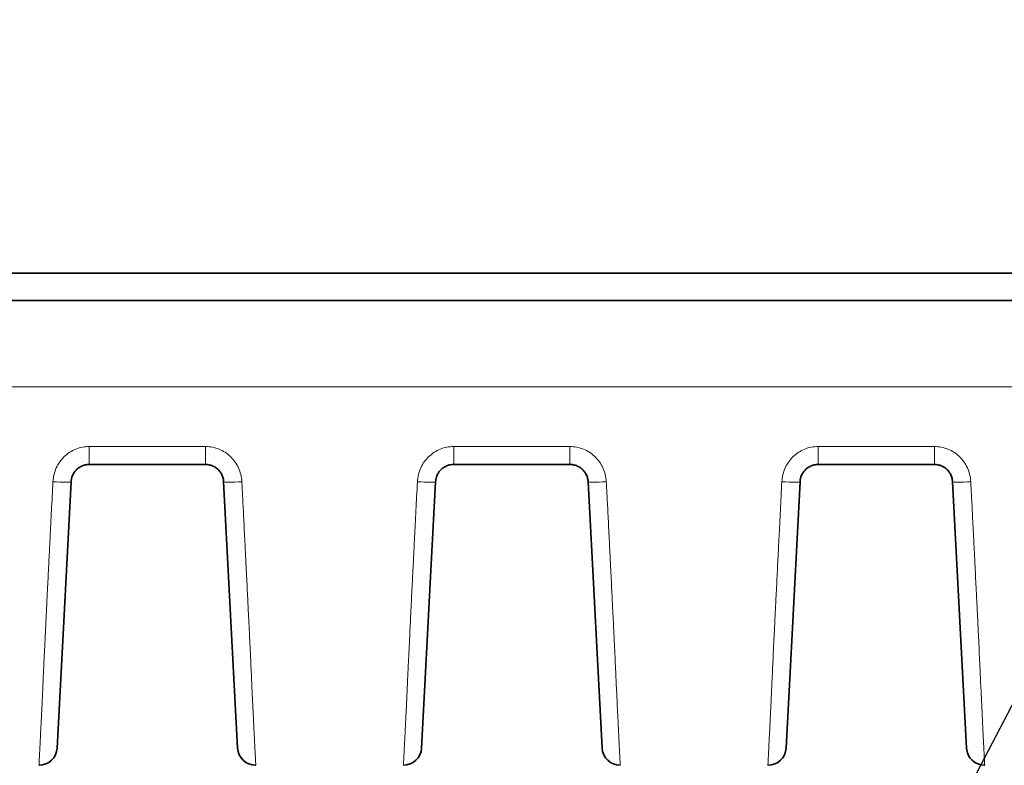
# Model space of a CAD drawing. Header units: millimetres. Extents: x 5 to 415, y 5 to 292.
# Tile 30 of 123: x 118.03 to 128.83, y 216.34 to 224.52. Entities that reach past the tile are written whole.
import ezdxf

# ---------------------------------------------------------------- set-up
doc = ezdxf.new("R2010")
doc.units = ezdxf.units.MM
for name, color, linetype, lineweight in [('Sichtbar (ISO)', 7, 'Continuous', 35), ('Sichtbar schmal (ISO)', 7, 'Continuous', 18), ('Symbol (ISO)', 7, 'Continuous', 25)]:
    doc.layers.add(name, color=color, linetype=linetype, lineweight=lineweight)
doc.styles.add('Notiztext (ISO)', font='isocpeur.ttf')
doc.dimstyles.new('Standard - Methode 1b (ISO)$7', dxfattribs={"dimtxt": 3.5, "dimasz": 2.5, "dimexe": 2, "dimexo": 0, "dimgap": 0.762, "dimtad": 1, "dimtoh": 1, "dimdsep": 46, "dimtxsty": 'Notiztext (ISO)', "dimcen": 0.09, "dimdle": 10, "dimclrd": 256, "dimclre": 256, "dimclrt": 256, "dimazin": 2, "dimtfac": 1, "dimtmove": 0, "dimatfit": 3, "dimfxl": 1, "dimtolj": 1, "dimlwd": -1, "dimlwe": -1, "dimarcsym": 0})

msp = doc.modelspace()

# ---------------------------------------------------------------- linework, layer by layer
at = {"layer": 'Sichtbar (ISO)'}
for p, q in [((108.02985112, 221.73972358), (130.53000064, 221.73972358)), ((162.03015186, 221.43972358), (108.02983681, 221.43972358)), ((120.06726205, 219.63972358), (118.79273922, 219.63972358)), ((124.06726205, 219.63972358), (122.79273922, 219.63972358)), ((128.06726205, 219.63972358), (126.79273922, 219.63972358)), ((118.43993363, 216.52925639), (118.59301332, 219.45019078)), ((120.26698796, 219.45019077), (120.42006765, 216.52925639)), ((122.43993363, 216.52925639), (122.59301332, 219.45019078)), ((124.26698796, 219.45019077), (124.42006765, 216.52925639)), ((126.43993363, 216.52925639), (126.59301332, 219.45019078)), ((128.26698796, 219.45019077), (128.42006765, 216.52925639))]:
    msp.add_line(p, q, dxfattribs=at)
for centre, start, end in [((118.24020773, 216.53972358), 270, 356.999999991), ((120.61979355, 216.53972358), 183.000000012, 270), ((122.24020773, 216.53972358), 270, 356.999999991), ((124.61979355, 216.53972358), 183.000000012, 270), ((126.24020773, 216.53972358), 270, 356.999999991), ((128.61979355, 216.53972358), 183.000000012, 270)]:
    msp.add_arc(centre, 0.2, start, end, dxfattribs=at)
for points, knots in [([(118.59301332, 219.45019078), (118.5934541, 219.4585993), (118.59537114, 219.47512669), (118.60119277, 219.49890677), (118.60956715, 219.52114589), (118.62025572, 219.5418425), (118.63318123, 219.56104745), (118.64820622, 219.57860286), (118.66510823, 219.59427748), (118.683677, 219.60789558), (118.7036924, 219.6192996), (118.7249207, 219.62834582), (118.7470507, 219.63488974), (118.76976138, 219.63884287), (118.78508609, 219.63972351), (118.79273922, 219.63972358)], [0, 0, 0, 0, 0.0838013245, 0.1650438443, 0.2427208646, 0.3191274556, 0.3954427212, 0.4713977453, 0.5471066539, 0.6226076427, 0.6980833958, 0.7736686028, 0.8493777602, 0.9247262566, 1, 1, 1, 1]), ([(120.06726205, 219.63972358), (120.07553335, 219.63972348), (120.09185302, 219.6387097), (120.11553113, 219.6342923), (120.13796013, 219.62728835), (120.15911429, 219.61788349), (120.17898859, 219.6061401), (120.19736229, 219.59220503), (120.21400539, 219.57626405), (120.22872654, 219.55849571), (120.24133212, 219.53911188), (120.25164814, 219.51834501), (120.25951288, 219.49646905), (120.26483034, 219.47365002), (120.26657485, 219.45807179), (120.26698796, 219.45019077)], [0, 0, 0, 0, 0.0813521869, 0.1603753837, 0.2364454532, 0.3121318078, 0.3879044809, 0.4635051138, 0.539174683, 0.6150496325, 0.6911999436, 0.7676237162, 0.8444425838, 0.9214545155, 1, 1, 1, 1]), ([(122.59301332, 219.45019078), (122.5934541, 219.4585993), (122.59537114, 219.47512669), (122.60119277, 219.49890677), (122.60956715, 219.52114589), (122.62025572, 219.5418425), (122.63318123, 219.56104745), (122.64820622, 219.57860286), (122.66510823, 219.59427748), (122.683677, 219.60789558), (122.7036924, 219.6192996), (122.7249207, 219.62834582), (122.7470507, 219.63488974), (122.76976138, 219.63884287), (122.78508609, 219.63972351), (122.79273922, 219.63972358)], [0, 0, 0, 0, 0.0838013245, 0.1650438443, 0.2427208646, 0.3191274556, 0.3954427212, 0.4713977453, 0.5471066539, 0.6226076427, 0.6980833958, 0.7736686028, 0.8493777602, 0.9247262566, 1, 1, 1, 1]), ([(124.06726205, 219.63972358), (124.07553335, 219.63972348), (124.09185302, 219.6387097), (124.11553113, 219.6342923), (124.13796013, 219.62728835), (124.15911429, 219.61788349), (124.17898859, 219.6061401), (124.19736229, 219.59220503), (124.21400539, 219.57626405), (124.22872654, 219.55849571), (124.24133212, 219.53911188), (124.25164814, 219.51834501), (124.25951289, 219.49646905), (124.26483034, 219.47365002), (124.26657486, 219.45807179), (124.26698796, 219.45019077)], [0, 0, 0, 0, 0.0813521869, 0.1603753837, 0.2364454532, 0.3121318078, 0.3879044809, 0.4635051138, 0.539174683, 0.6150496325, 0.6911999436, 0.7676237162, 0.8444425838, 0.9214545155, 1, 1, 1, 1]), ([(126.59301332, 219.45019078), (126.5934541, 219.4585993), (126.59537114, 219.47512669), (126.60119277, 219.49890677), (126.60956715, 219.52114589), (126.62025572, 219.5418425), (126.63318123, 219.56104745), (126.64820622, 219.57860286), (126.66510823, 219.59427748), (126.683677, 219.60789558), (126.7036924, 219.6192996), (126.7249207, 219.62834582), (126.7470507, 219.63488974), (126.76976138, 219.63884287), (126.78508609, 219.63972351), (126.79273922, 219.63972358)], [0, 0, 0, 0, 0.0838013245, 0.1650438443, 0.2427208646, 0.3191274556, 0.3954427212, 0.4713977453, 0.5471066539, 0.6226076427, 0.6980833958, 0.7736686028, 0.8493777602, 0.9247262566, 1, 1, 1, 1]), ([(128.06726205, 219.63972358), (128.07553335, 219.63972348), (128.09185302, 219.6387097), (128.11553113, 219.6342923), (128.13796013, 219.62728835), (128.15911429, 219.61788349), (128.17898859, 219.6061401), (128.19736229, 219.59220503), (128.21400539, 219.57626405), (128.22872654, 219.55849571), (128.24133212, 219.53911188), (128.25164814, 219.51834501), (128.25951289, 219.49646906), (128.26483034, 219.47365001), (128.26657486, 219.45807182), (128.26698796, 219.45019077)], [0, 0, 0, 0, 0.0813521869, 0.1603753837, 0.2364454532, 0.3121318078, 0.3879044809, 0.4635051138, 0.539174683, 0.6150496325, 0.6911999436, 0.7676237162, 0.8444425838, 0.9214545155, 1, 1, 1, 1])]:
    msp.add_open_spline(points, degree=3, knots=knots, dxfattribs=at)
for points in [[(118.24020773, 216.33972358), (118.24020777, 216.33972358), (118.24020781, 216.33972359), (118.24020785, 216.33972361)], [(120.61979355, 216.33972358), (120.61979351, 216.33972358), (120.61979347, 216.33972359), (120.61979342, 216.33972361)], [(122.24020773, 216.33972358), (122.24020777, 216.33972358), (122.24020781, 216.33972359), (122.24020785, 216.33972361)], [(124.61979355, 216.33972358), (124.61979351, 216.33972358), (124.61979347, 216.33972359), (124.61979342, 216.33972361)], [(126.24020773, 216.33972358), (126.24020777, 216.33972358), (126.24020781, 216.33972359), (126.24020785, 216.33972361)], [(128.61979355, 216.33972358), (128.61979351, 216.33972358), (128.61979347, 216.33972359), (128.61979342, 216.33972361)]]:
    msp.add_open_spline(points, degree=3, dxfattribs=at)
at = {"layer": 'Sichtbar schmal (ISO)'}
for p, q in [((162.03015506, 220.49264872), (108.02982149, 220.49267547)), ((118.79273922, 219.63972358), (118.79273922, 219.83682298)), ((120.06726205, 219.83682274), (118.79273922, 219.83682274)), ((120.06726205, 219.83682298), (120.06726205, 219.63972358)), ((122.79273922, 219.63972358), (122.79273922, 219.83682298)), ((124.06726205, 219.83682274), (122.79273922, 219.83682274)), ((124.06726205, 219.83682298), (124.06726205, 219.63972358)), ((126.79273922, 219.63972358), (126.79273922, 219.83682298)), ((128.06726205, 219.83682274), (126.79273922, 219.83682274)), ((128.06726205, 219.83682298), (128.06726205, 219.63972358))]:
    msp.add_line(p, q, dxfattribs=at)
for centre, major_axis, ratio, start_param, end_param in [((118.39328741, 219.46065797), (0.19972591, -0.01046719), 0.0518398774, 4.7151057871, 6.2831852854), ((120.46671387, 219.46065797), (-0.19972591, -0.01046719), 0.0518398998, 0.0000001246, 1.56807952), ((122.39328741, 219.46065797), (0.19972591, -0.01046719), 0.0518398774, 4.7151057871, 6.2831852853), ((124.46671387, 219.46065797), (-0.19972591, -0.01046719), 0.0518398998, 0.0000001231, 1.56807952), ((126.39328741, 219.46065797), (0.19972591, -0.01046719), 0.0518398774, 4.715105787, 6.2831852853), ((128.46671387, 219.46065797), (-0.19972591, -0.01046719), 0.0518398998, 0.0000001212, 1.56807952)]:
    msp.add_ellipse(centre, major_axis=major_axis, ratio=ratio, start_param=start_param, end_param=end_param, dxfattribs=at)
for points in [[(118.79273922, 219.83682274), (118.74002148, 219.83621616), (118.64255072, 219.81752806), (118.51090593, 219.7322219), (118.42182115, 219.60647908), (118.39734326, 219.50554043), (118.39328741, 219.4502758)], [(122.79273922, 219.83682274), (122.74002148, 219.83621616), (122.64255072, 219.81752806), (122.51090593, 219.7322219), (122.42182115, 219.60647908), (122.39734326, 219.50554043), (122.39328741, 219.4502758)], [(126.79273922, 219.83682274), (126.74002148, 219.83621616), (126.64255072, 219.81752806), (126.51090593, 219.7322219), (126.42182115, 219.60647908), (126.39734326, 219.50554043), (126.39328741, 219.4502758)]]:
    msp.add_open_spline(points, degree=3, dxfattribs=at)
for points, knots in [([(120.46671387, 219.4502758), (120.46277498, 219.50539149), (120.45071539, 219.55571347), (120.42948922, 219.60211366), (120.40826305, 219.64851386), (120.37787029, 219.69099301), (120.34144863, 219.72604396), (120.30502697, 219.76109492), (120.2625764, 219.7887174), (120.21660047, 219.80737201), (120.17062454, 219.82602662), (120.12112323, 219.83571332), (120.06726205, 219.83682226)], [0, 0, 0, 0, 0.25, 0.25, 0.25, 0.5, 0.5, 0.5, 0.75, 0.75, 0.75, 1, 1, 1, 1]), ([(124.46671387, 219.4502758), (124.46277498, 219.50539149), (124.45071539, 219.55571347), (124.42948922, 219.60211366), (124.40826305, 219.64851386), (124.37787029, 219.69099301), (124.34144863, 219.72604396), (124.30502697, 219.76109492), (124.2625764, 219.7887174), (124.21660047, 219.80737201), (124.17062454, 219.82602662), (124.12112323, 219.83571332), (124.06726205, 219.83682226)], [0, 0, 0, 0, 0.25, 0.25, 0.25, 0.5, 0.5, 0.5, 0.75, 0.75, 0.75, 1, 1, 1, 1]), ([(128.46671387, 219.4502758), (128.46277498, 219.50539149), (128.45071539, 219.55571347), (128.42948922, 219.60211366), (128.40826305, 219.64851386), (128.37787029, 219.69099301), (128.34144863, 219.72604396), (128.30502697, 219.76109492), (128.2625764, 219.7887174), (128.21660047, 219.80737201), (128.17062454, 219.82602662), (128.12112323, 219.83571332), (128.06726205, 219.83682226)], [0, 0, 0, 0, 0.25, 0.25, 0.25, 0.5, 0.5, 0.5, 0.75, 0.75, 0.75, 1, 1, 1, 1]), ([(118.24020785, 216.33972361), (118.24022826, 216.33973314), (118.24037137, 216.3420342), (118.24059777, 216.3461623), (118.24083584, 216.35050305), (118.24116666, 216.35687616), (118.24151573, 216.36419425), (118.24153396, 216.3645764), (118.24155228, 216.36496095), (118.2415707, 216.36534776), (118.24202529, 216.37489624), (118.24253026, 216.38572006), (118.24307849, 216.396808), (118.24333866, 216.40206994), (118.24360971, 216.40741322), (118.2438987, 216.41287871), (118.244365, 216.42169748), (118.24486967, 216.4308469), (118.24538089, 216.44009319), (118.24588117, 216.44914169), (118.24638775, 216.45828383), (118.24687595, 216.46739884), (118.24736117, 216.47645825), (118.24783587, 216.4854533), (118.24833004, 216.49521164), (118.24884114, 216.50530435), (118.24937184, 216.51619032), (118.24999403, 216.52952384), (118.2504279, 216.53882185), (118.25090873, 216.54933397), (118.25147665, 216.56150028), (118.25240816, 216.58145557), (118.25356773, 216.60574202), (118.25520445, 216.63767692), (118.25538438, 216.64118773), (118.25557019, 216.644793), (118.25576231, 216.64849922), (118.25685477, 216.66957413), (118.25813823, 216.69382445), (118.25961953, 216.72200869), (118.26101191, 216.74850112), (118.26257947, 216.77847663), (118.26432987, 216.81260283), (118.26583972, 216.84203935), (118.26748585, 216.87456864), (118.26926736, 216.91050758), (118.27075025, 216.9404225), (118.27229643, 216.97285012), (118.27390795, 217.00742429), (118.27546008, 217.0407243), (118.27707278, 217.0760148), (118.27872689, 217.11256822), (118.28036935, 217.14886415), (118.28205233, 217.18639939), (118.28373723, 217.2240846), (118.2855222, 217.26400811), (118.28730878, 217.30408958), (118.28903579, 217.34274485), (118.28927985, 217.34820756), (118.28952272, 217.35364167), (118.2897642, 217.35904247), (118.29148556, 217.39754099), (118.29317591, 217.4344064), (118.29483389, 217.46992256), (118.29706762, 217.51777207), (118.2992421, 217.56316303), (118.30139803, 217.60762374), (118.30384351, 217.65805588), (118.30626628, 217.70731294), (118.30877021, 217.75846824), (118.30896358, 217.7624188), (118.30915745, 217.76638095), (118.30935187, 217.77035624), (118.31181383, 217.8206954), (118.31433728, 217.87289795), (118.31689975, 217.92602141), (118.31989383, 217.98809288), (118.32294099, 218.05141734), (118.32600398, 218.1144689), (118.32732451, 218.1416518), (118.32864792, 218.16878287), (118.32997148, 218.19574493), (118.33213078, 218.23973157), (118.33429143, 218.28323408), (118.3365439, 218.32822186), (118.3402481, 218.40220459), (118.34420085, 218.48020831), (118.34881848, 218.571254), (118.35052303, 218.60486252), (118.35231817, 218.64024798), (118.35422506, 218.67786818), (118.3568413, 218.72948295), (118.35966649, 218.78531639), (118.36268169, 218.84495035), (118.36721475, 218.93460426), (118.37217735, 219.03284949), (118.37750428, 219.13824882), (118.38246705, 219.23644268), (118.38774584, 219.3408423), (118.39328741, 219.4502758)], [0.00009412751, 0.00009412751, 0.00009412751, 0.00009412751, 0.04436149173, 0.04436149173, 0.04436149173, 0.09090909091, 0.09090909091, 0.09090909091, 0.09333982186, 0.09333982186, 0.09333982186, 0.15334286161, 0.15334286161, 0.15334286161, 0.18181818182, 0.18181818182, 0.18181818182, 0.22776415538, 0.22776415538, 0.22776415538, 0.27272727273, 0.27272727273, 0.27272727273, 0.31741615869, 0.31741615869, 0.31741615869, 0.36363636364, 0.36363636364, 0.36363636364, 0.39586760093, 0.39586760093, 0.39586760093, 0.44873355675, 0.44873355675, 0.44873355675, 0.45454545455, 0.45454545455, 0.45454545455, 0.48759401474, 0.48759401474, 0.48759401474, 0.51865876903, 0.51865876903, 0.51865876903, 0.54545454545, 0.54545454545, 0.54545454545, 0.56775885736, 0.56775885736, 0.56775885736, 0.58924118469, 0.58924118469, 0.58924118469, 0.61057218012, 0.61057218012, 0.61057218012, 0.63317012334, 0.63317012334, 0.63317012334, 0.63636363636, 0.63636363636, 0.63636363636, 0.65912797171, 0.65912797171, 0.65912797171, 0.68979745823, 0.68979745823, 0.68979745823, 0.72458610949, 0.72458610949, 0.72458610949, 0.72727272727, 0.72727272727, 0.72727272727, 0.76129333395, 0.76129333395, 0.76129333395, 0.80104430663, 0.80104430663, 0.80104430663, 0.81818181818, 0.81818181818, 0.81818181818, 0.84614043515, 0.84614043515, 0.84614043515, 0.89211858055, 0.89211858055, 0.89211858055, 0.90909090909, 0.90909090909, 0.90909090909, 0.93237687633, 0.93237687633, 0.93237687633, 0.9673850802, 0.9673850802, 0.9673850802, 1, 1, 1, 1]), ([(120.61979287, 216.33972361), (120.619699, 216.33973199), (120.61958243, 216.3414836), (120.61942544, 216.34464844), (120.61925569, 216.34807062), (120.61903827, 216.35315284), (120.61876538, 216.3591987), (120.61866257, 216.36147645), (120.61855213, 216.3638865), (120.61843402, 216.36638406), (120.61818229, 216.37170747), (120.61788624, 216.37741511), (120.61757356, 216.38325959), (120.61698918, 216.39418263), (120.61635253, 216.40547252), (120.61575678, 216.41718407), (120.61512603, 216.4295837), (120.61452883, 216.44231389), (120.61368276, 216.45925757), (120.61330214, 216.46688013), (120.61286866, 216.47540279), (120.61233566, 216.48557926), (120.61194736, 216.49299308), (120.6115122, 216.50129538), (120.61102685, 216.51059324), (120.61016553, 216.5270934), (120.60914531, 216.54674463), (120.60794548, 216.57018343), (120.60694099, 216.58980623), (120.60581009, 216.6120938), (120.60454764, 216.63728585), (120.60440875, 216.6400574), (120.60426828, 216.6428637), (120.60412625, 216.64570495), (120.60312733, 216.66568744), (120.60205678, 216.68739554), (120.60090423, 216.71096365), (120.59970953, 216.73539347), (120.59842647, 216.76182639), (120.59704938, 216.79029947), (120.59577141, 216.8167233), (120.59441244, 216.84490424), (120.59297652, 216.87470843), (120.59170813, 216.90103529), (120.59037984, 216.9286261), (120.58900217, 216.95724071), (120.58888996, 216.95957153), (120.58877738, 216.96190979), (120.58866445, 216.96425544), (120.58719166, 216.99484733), (120.58565882, 217.02669814), (120.58408005, 217.05960194), (120.58249111, 217.09271764), (120.58085578, 217.12689733), (120.57919359, 217.1618327), (120.57747046, 217.19804897), (120.57571861, 217.23507438), (120.5739635, 217.27249453), (120.57205148, 217.31326011), (120.57013578, 217.35449054), (120.56824992, 217.3956376), (120.56624657, 217.43934808), (120.56425702, 217.4827423), (120.56221026, 217.52707174), (120.56000484, 217.57483766), (120.5577323, 217.62370267), (120.55527895, 217.67570753), (120.55283049, 217.72760878), (120.55020113, 217.78265308), (120.54726327, 217.84314792), (120.54623111, 217.86440149), (120.54516084, 217.88632858), (120.5440466, 217.90903526), (120.54209111, 217.94888555), (120.54000642, 217.99119617), (120.53782003, 218.03544469), (120.53436042, 218.10546084), (120.53064566, 218.18033865), (120.52679236, 218.25786137), (120.52258433, 218.34252077), (120.51821182, 218.43032022), (120.51382924, 218.51832447), (120.51125616, 218.56999302), (120.50867979, 218.62172865), (120.50613038, 218.67295608), (120.50418178, 218.71211117), (120.50224823, 218.75097762), (120.50032569, 218.78958539), (120.49601814, 218.87608821), (120.49176589, 218.96129181), (120.4875187, 219.04562546), (120.48370749, 219.12130209), (120.47990033, 219.19627891), (120.47605936, 219.27089663), (120.47297269, 219.33086072), (120.46986418, 219.39059299), (120.46671387, 219.4502758)], [0.00010841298, 0.00010841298, 0.00010841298, 0.00010841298, 0.04471120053, 0.04471120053, 0.04471120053, 0.09294077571, 0.09294077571, 0.09294077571, 0.11111111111, 0.11111111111, 0.11111111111, 0.14983997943, 0.14983997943, 0.14983997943, 0.22222222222, 0.22222222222, 0.22222222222, 0.29885709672, 0.29885709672, 0.29885709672, 0.33333333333, 0.33333333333, 0.33333333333, 0.35845016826, 0.35845016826, 0.35845016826, 0.40302300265, 0.40302300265, 0.40302300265, 0.44033905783, 0.44033905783, 0.44033905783, 0.44444444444, 0.44444444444, 0.44444444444, 0.47331761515, 0.47331761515, 0.47331761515, 0.50324646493, 0.50324646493, 0.50324646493, 0.53102128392, 0.53102128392, 0.53102128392, 0.55555555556, 0.55555555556, 0.55555555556, 0.5575540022, 0.5575540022, 0.5575540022, 0.58361760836, 0.58361760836, 0.58361760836, 0.60984906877, 0.60984906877, 0.60984906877, 0.63704230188, 0.63704230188, 0.63704230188, 0.66666666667, 0.66666666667, 0.66666666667, 0.69813660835, 0.69813660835, 0.69813660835, 0.73204614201, 0.73204614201, 0.73204614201, 0.76588812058, 0.76588812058, 0.76588812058, 0.77777777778, 0.77777777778, 0.77777777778, 0.79864416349, 0.79864416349, 0.79864416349, 0.8316618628, 0.8316618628, 0.8316618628, 0.86771914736, 0.86771914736, 0.86771914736, 0.88888888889, 0.88888888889, 0.88888888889, 0.90506973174, 0.90506973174, 0.90506973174, 0.9413237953, 0.9413237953, 0.9413237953, 0.97385631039, 0.97385631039, 0.97385631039, 1, 1, 1, 1]), ([(122.24020785, 216.33972361), (122.24022826, 216.33973314), (122.24037137, 216.3420342), (122.24059777, 216.3461623), (122.24083584, 216.35050305), (122.24116666, 216.35687616), (122.24151573, 216.36419425), (122.24153396, 216.3645764), (122.24155228, 216.36496095), (122.2415707, 216.36534776), (122.24202529, 216.37489624), (122.24253026, 216.38572006), (122.24307849, 216.396808), (122.24333866, 216.40206994), (122.24360971, 216.40741322), (122.2438987, 216.41287871), (122.244365, 216.42169748), (122.24486967, 216.4308469), (122.24538089, 216.44009319), (122.24588117, 216.44914169), (122.24638775, 216.45828383), (122.24687595, 216.46739884), (122.24736117, 216.47645825), (122.24783587, 216.4854533), (122.24833004, 216.49521164), (122.24884114, 216.50530435), (122.24937184, 216.51619032), (122.24999403, 216.52952384), (122.2504279, 216.53882185), (122.25090873, 216.54933397), (122.25147665, 216.56150028), (122.25240816, 216.58145557), (122.25356773, 216.60574202), (122.25520445, 216.63767692), (122.25538438, 216.64118773), (122.25557019, 216.644793), (122.25576231, 216.64849922), (122.25685477, 216.66957413), (122.25813823, 216.69382445), (122.25961953, 216.72200869), (122.26101191, 216.74850112), (122.26257947, 216.77847663), (122.26432987, 216.81260283), (122.26583972, 216.84203935), (122.26748585, 216.87456864), (122.26926736, 216.91050758), (122.27075025, 216.9404225), (122.27229643, 216.97285012), (122.27390795, 217.00742429), (122.27546008, 217.0407243), (122.27707278, 217.0760148), (122.27872689, 217.11256822), (122.28036935, 217.14886415), (122.28205233, 217.18639939), (122.28373723, 217.2240846), (122.2855222, 217.26400811), (122.28730878, 217.30408958), (122.28903579, 217.34274485), (122.28927985, 217.34820756), (122.28952272, 217.35364167), (122.2897642, 217.35904247), (122.29148556, 217.39754099), (122.29317591, 217.4344064), (122.29483389, 217.46992256), (122.29706762, 217.51777207), (122.2992421, 217.56316303), (122.30139803, 217.60762374), (122.30384351, 217.65805588), (122.30626628, 217.70731294), (122.30877021, 217.75846824), (122.30896358, 217.7624188), (122.30915745, 217.76638095), (122.30935187, 217.77035624), (122.31181383, 217.8206954), (122.31433728, 217.87289795), (122.31689975, 217.92602141), (122.31989383, 217.98809288), (122.32294099, 218.05141734), (122.32600398, 218.1144689), (122.32732451, 218.1416518), (122.32864792, 218.16878287), (122.32997148, 218.19574493), (122.33213078, 218.23973157), (122.33429143, 218.28323408), (122.3365439, 218.32822186), (122.3402481, 218.40220459), (122.34420085, 218.48020831), (122.34881848, 218.571254), (122.35052303, 218.60486252), (122.35231817, 218.64024798), (122.35422506, 218.67786818), (122.3568413, 218.72948295), (122.35966649, 218.78531639), (122.36268169, 218.84495035), (122.36721475, 218.93460426), (122.37217735, 219.03284949), (122.37750428, 219.13824882), (122.38246705, 219.23644268), (122.38774584, 219.3408423), (122.39328741, 219.4502758)], [0.00009412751, 0.00009412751, 0.00009412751, 0.00009412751, 0.04436149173, 0.04436149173, 0.04436149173, 0.09090909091, 0.09090909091, 0.09090909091, 0.09333982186, 0.09333982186, 0.09333982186, 0.1533428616, 0.1533428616, 0.1533428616, 0.18181818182, 0.18181818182, 0.18181818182, 0.22776415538, 0.22776415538, 0.22776415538, 0.27272727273, 0.27272727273, 0.27272727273, 0.31741615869, 0.31741615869, 0.31741615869, 0.36363636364, 0.36363636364, 0.36363636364, 0.39586760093, 0.39586760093, 0.39586760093, 0.44873355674, 0.44873355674, 0.44873355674, 0.45454545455, 0.45454545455, 0.45454545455, 0.48759401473, 0.48759401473, 0.48759401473, 0.51865876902, 0.51865876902, 0.51865876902, 0.54545454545, 0.54545454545, 0.54545454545, 0.56775885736, 0.56775885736, 0.56775885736, 0.58924118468, 0.58924118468, 0.58924118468, 0.61057218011, 0.61057218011, 0.61057218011, 0.63317012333, 0.63317012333, 0.63317012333, 0.63636363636, 0.63636363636, 0.63636363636, 0.6591279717, 0.6591279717, 0.6591279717, 0.68979745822, 0.68979745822, 0.68979745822, 0.72458610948, 0.72458610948, 0.72458610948, 0.72727272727, 0.72727272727, 0.72727272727, 0.76129333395, 0.76129333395, 0.76129333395, 0.80104430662, 0.80104430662, 0.80104430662, 0.81818181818, 0.81818181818, 0.81818181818, 0.84614043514, 0.84614043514, 0.84614043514, 0.89211858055, 0.89211858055, 0.89211858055, 0.90909090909, 0.90909090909, 0.90909090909, 0.93237687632, 0.93237687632, 0.93237687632, 0.9673850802, 0.9673850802, 0.9673850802, 1, 1, 1, 1]), ([(124.61979287, 216.33972361), (124.619699, 216.33973199), (124.61958243, 216.3414836), (124.61942544, 216.34464844), (124.61925569, 216.34807062), (124.61903827, 216.35315284), (124.61876538, 216.3591987), (124.61866257, 216.36147645), (124.61855213, 216.3638865), (124.61843402, 216.36638406), (124.61818229, 216.37170747), (124.61788624, 216.37741511), (124.61757356, 216.38325959), (124.61698918, 216.39418263), (124.61635253, 216.40547252), (124.61575678, 216.41718407), (124.61512603, 216.4295837), (124.61452883, 216.44231389), (124.61368276, 216.45925757), (124.61330214, 216.46688013), (124.61286866, 216.47540279), (124.61233566, 216.48557926), (124.61194736, 216.49299308), (124.6115122, 216.50129538), (124.61102685, 216.51059324), (124.61016553, 216.5270934), (124.60914531, 216.54674463), (124.60794548, 216.57018343), (124.60694099, 216.58980623), (124.60581009, 216.6120938), (124.60454764, 216.63728585), (124.60440875, 216.6400574), (124.60426828, 216.6428637), (124.60412625, 216.64570495), (124.60312733, 216.66568744), (124.60205678, 216.68739554), (124.60090423, 216.71096365), (124.59970953, 216.73539347), (124.59842647, 216.76182639), (124.59704938, 216.79029947), (124.59577141, 216.8167233), (124.59441244, 216.84490424), (124.59297652, 216.87470843), (124.59170813, 216.90103529), (124.59037984, 216.9286261), (124.58900217, 216.95724071), (124.58888996, 216.95957153), (124.58877738, 216.96190979), (124.58866445, 216.96425544), (124.58719166, 216.99484733), (124.58565882, 217.02669814), (124.58408005, 217.05960194), (124.58249111, 217.09271764), (124.58085578, 217.12689733), (124.57919359, 217.1618327), (124.57747046, 217.19804897), (124.57571861, 217.23507438), (124.5739635, 217.27249453), (124.57205148, 217.31326011), (124.57013578, 217.35449054), (124.56824992, 217.3956376), (124.56624657, 217.43934808), (124.56425702, 217.4827423), (124.56221026, 217.52707174), (124.56000484, 217.57483766), (124.5577323, 217.62370267), (124.55527895, 217.67570753), (124.55283049, 217.72760878), (124.55020113, 217.78265308), (124.54726327, 217.84314792), (124.54623111, 217.86440149), (124.54516084, 217.88632858), (124.5440466, 217.90903526), (124.54209111, 217.94888555), (124.54000642, 217.99119617), (124.53782003, 218.03544469), (124.53436042, 218.10546084), (124.53064566, 218.18033865), (124.52679236, 218.25786137), (124.52258433, 218.34252077), (124.51821182, 218.43032022), (124.51382924, 218.51832447), (124.51125616, 218.56999302), (124.50867979, 218.62172865), (124.50613038, 218.67295608), (124.50418178, 218.71211117), (124.50224823, 218.75097762), (124.50032569, 218.78958539), (124.49601814, 218.87608821), (124.49176589, 218.96129181), (124.4875187, 219.04562546), (124.48370749, 219.12130209), (124.47990033, 219.19627891), (124.47605936, 219.27089663), (124.47297269, 219.33086072), (124.46986418, 219.39059299), (124.46671387, 219.4502758)], [0.00010841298, 0.00010841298, 0.00010841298, 0.00010841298, 0.04471120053, 0.04471120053, 0.04471120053, 0.09294077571, 0.09294077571, 0.09294077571, 0.11111111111, 0.11111111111, 0.11111111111, 0.14983997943, 0.14983997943, 0.14983997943, 0.22222222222, 0.22222222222, 0.22222222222, 0.2988570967, 0.2988570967, 0.2988570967, 0.33333333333, 0.33333333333, 0.33333333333, 0.35845016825, 0.35845016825, 0.35845016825, 0.40302300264, 0.40302300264, 0.40302300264, 0.44033905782, 0.44033905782, 0.44033905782, 0.44444444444, 0.44444444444, 0.44444444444, 0.47331761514, 0.47331761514, 0.47331761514, 0.50324646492, 0.50324646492, 0.50324646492, 0.53102128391, 0.53102128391, 0.53102128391, 0.55555555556, 0.55555555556, 0.55555555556, 0.55755400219, 0.55755400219, 0.55755400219, 0.58361760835, 0.58361760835, 0.58361760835, 0.60984906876, 0.60984906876, 0.60984906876, 0.63704230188, 0.63704230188, 0.63704230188, 0.66666666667, 0.66666666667, 0.66666666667, 0.69813660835, 0.69813660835, 0.69813660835, 0.732046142, 0.732046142, 0.732046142, 0.76588812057, 0.76588812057, 0.76588812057, 0.77777777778, 0.77777777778, 0.77777777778, 0.79864416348, 0.79864416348, 0.79864416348, 0.83166186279, 0.83166186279, 0.83166186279, 0.86771914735, 0.86771914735, 0.86771914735, 0.88888888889, 0.88888888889, 0.88888888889, 0.90506973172, 0.90506973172, 0.90506973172, 0.94132379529, 0.94132379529, 0.94132379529, 0.97385631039, 0.97385631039, 0.97385631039, 1, 1, 1, 1]), ([(126.24020785, 216.33972361), (126.24022826, 216.33973314), (126.24037137, 216.3420342), (126.24059777, 216.3461623), (126.24083584, 216.35050305), (126.24116666, 216.35687616), (126.24151573, 216.36419425), (126.24153396, 216.3645764), (126.24155228, 216.36496095), (126.2415707, 216.36534776), (126.24202529, 216.37489624), (126.24253026, 216.38572006), (126.24307849, 216.396808), (126.24333866, 216.40206994), (126.24360971, 216.40741322), (126.2438987, 216.41287871), (126.244365, 216.42169748), (126.24486967, 216.4308469), (126.24538089, 216.44009319), (126.24588117, 216.44914169), (126.24638775, 216.45828383), (126.24687595, 216.46739884), (126.24736117, 216.47645825), (126.24783587, 216.4854533), (126.24833004, 216.49521164), (126.24884114, 216.50530435), (126.24937184, 216.51619032), (126.24999403, 216.52952384), (126.2504279, 216.53882185), (126.25090873, 216.54933397), (126.25147665, 216.56150028), (126.25240816, 216.58145557), (126.25356773, 216.60574202), (126.25520445, 216.63767692), (126.25538438, 216.64118773), (126.25557019, 216.644793), (126.25576231, 216.64849922), (126.25685477, 216.66957413), (126.25813823, 216.69382445), (126.25961953, 216.72200869), (126.26101191, 216.74850112), (126.26257947, 216.77847663), (126.26432987, 216.81260283), (126.26583972, 216.84203935), (126.26748585, 216.87456864), (126.26926736, 216.91050758), (126.27075025, 216.9404225), (126.27229643, 216.97285012), (126.27390795, 217.00742429), (126.27546008, 217.0407243), (126.27707278, 217.0760148), (126.27872689, 217.11256822), (126.28036935, 217.14886415), (126.28205233, 217.18639939), (126.28373723, 217.2240846), (126.2855222, 217.26400811), (126.28730878, 217.30408958), (126.28903579, 217.34274485), (126.28927985, 217.34820756), (126.28952272, 217.35364167), (126.2897642, 217.35904247), (126.29148556, 217.39754099), (126.29317591, 217.4344064), (126.29483389, 217.46992256), (126.29706762, 217.51777207), (126.2992421, 217.56316303), (126.30139803, 217.60762374), (126.30384351, 217.65805588), (126.30626628, 217.70731294), (126.30877021, 217.75846824), (126.30896358, 217.7624188), (126.30915745, 217.76638095), (126.30935187, 217.77035624), (126.31181383, 217.8206954), (126.31433728, 217.87289795), (126.31689975, 217.92602141), (126.31989383, 217.98809288), (126.32294099, 218.05141734), (126.32600398, 218.1144689), (126.32732451, 218.1416518), (126.32864792, 218.16878287), (126.32997148, 218.19574493), (126.33213078, 218.23973157), (126.33429143, 218.28323408), (126.3365439, 218.32822186), (126.3402481, 218.40220459), (126.34420085, 218.48020831), (126.34881848, 218.571254), (126.35052303, 218.60486252), (126.35231817, 218.64024798), (126.35422506, 218.67786818), (126.3568413, 218.72948295), (126.35966649, 218.78531639), (126.36268169, 218.84495035), (126.36721475, 218.93460426), (126.37217735, 219.03284949), (126.37750428, 219.13824882), (126.38246705, 219.23644268), (126.38774584, 219.3408423), (126.39328741, 219.4502758)], [0.00009412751, 0.00009412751, 0.00009412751, 0.00009412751, 0.04436149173, 0.04436149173, 0.04436149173, 0.09090909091, 0.09090909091, 0.09090909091, 0.09333982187, 0.09333982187, 0.09333982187, 0.15334286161, 0.15334286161, 0.15334286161, 0.18181818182, 0.18181818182, 0.18181818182, 0.22776415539, 0.22776415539, 0.22776415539, 0.27272727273, 0.27272727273, 0.27272727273, 0.3174161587, 0.3174161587, 0.3174161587, 0.36363636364, 0.36363636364, 0.36363636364, 0.39586760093, 0.39586760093, 0.39586760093, 0.44873355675, 0.44873355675, 0.44873355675, 0.45454545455, 0.45454545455, 0.45454545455, 0.48759401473, 0.48759401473, 0.48759401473, 0.51865876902, 0.51865876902, 0.51865876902, 0.54545454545, 0.54545454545, 0.54545454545, 0.56775885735, 0.56775885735, 0.56775885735, 0.58924118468, 0.58924118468, 0.58924118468, 0.61057218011, 0.61057218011, 0.61057218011, 0.63317012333, 0.63317012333, 0.63317012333, 0.63636363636, 0.63636363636, 0.63636363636, 0.6591279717, 0.6591279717, 0.6591279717, 0.68979745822, 0.68979745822, 0.68979745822, 0.72458610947, 0.72458610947, 0.72458610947, 0.72727272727, 0.72727272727, 0.72727272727, 0.76129333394, 0.76129333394, 0.76129333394, 0.80104430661, 0.80104430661, 0.80104430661, 0.81818181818, 0.81818181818, 0.81818181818, 0.84614043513, 0.84614043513, 0.84614043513, 0.89211858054, 0.89211858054, 0.89211858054, 0.90909090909, 0.90909090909, 0.90909090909, 0.93237687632, 0.93237687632, 0.93237687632, 0.9673850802, 0.9673850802, 0.9673850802, 1, 1, 1, 1]), ([(128.61979287, 216.33972361), (128.619699, 216.33973199), (128.61958243, 216.3414836), (128.61942544, 216.34464844), (128.61925569, 216.34807062), (128.61903827, 216.35315284), (128.61876538, 216.3591987), (128.61866257, 216.36147645), (128.61855213, 216.3638865), (128.61843402, 216.36638406), (128.61818229, 216.37170747), (128.61788624, 216.37741511), (128.61757356, 216.38325959), (128.61698918, 216.39418263), (128.61635253, 216.40547252), (128.61575678, 216.41718407), (128.61512603, 216.4295837), (128.61452883, 216.44231389), (128.61368276, 216.45925757), (128.61330214, 216.46688013), (128.61286866, 216.47540279), (128.61233566, 216.48557926), (128.61194736, 216.49299308), (128.6115122, 216.50129538), (128.61102685, 216.51059324), (128.61016553, 216.5270934), (128.60914531, 216.54674463), (128.60794548, 216.57018343), (128.60694099, 216.58980623), (128.60581009, 216.6120938), (128.60454764, 216.63728585), (128.60440875, 216.6400574), (128.60426828, 216.6428637), (128.60412625, 216.64570495), (128.60312733, 216.66568744), (128.60205678, 216.68739554), (128.60090423, 216.71096365), (128.59970953, 216.73539347), (128.59842647, 216.76182639), (128.59704938, 216.79029947), (128.59577141, 216.8167233), (128.59441244, 216.84490424), (128.59297652, 216.87470843), (128.59170813, 216.90103529), (128.59037984, 216.9286261), (128.58900217, 216.95724071), (128.58888996, 216.95957153), (128.58877738, 216.96190979), (128.58866445, 216.96425544), (128.58719166, 216.99484733), (128.58565882, 217.02669814), (128.58408005, 217.05960194), (128.58249111, 217.09271764), (128.58085578, 217.12689733), (128.57919359, 217.1618327), (128.57747046, 217.19804897), (128.57571861, 217.23507438), (128.5739635, 217.27249453), (128.57205148, 217.31326011), (128.57013578, 217.35449054), (128.56824992, 217.3956376), (128.56624657, 217.43934808), (128.56425702, 217.4827423), (128.56221026, 217.52707174), (128.56000484, 217.57483766), (128.5577323, 217.62370267), (128.55527895, 217.67570753), (128.55283049, 217.72760878), (128.55020113, 217.78265308), (128.54726327, 217.84314792), (128.54623111, 217.86440149), (128.54516084, 217.88632858), (128.5440466, 217.90903526), (128.54209111, 217.94888555), (128.54000642, 217.99119617), (128.53782003, 218.03544469), (128.53436042, 218.10546084), (128.53064566, 218.18033865), (128.52679236, 218.25786137), (128.52258433, 218.34252077), (128.51821183, 218.43032022), (128.51382924, 218.51832447), (128.51125616, 218.56999302), (128.50867979, 218.62172865), (128.50613038, 218.67295608), (128.50418178, 218.71211117), (128.50224823, 218.75097762), (128.50032569, 218.78958539), (128.49601814, 218.87608821), (128.49176589, 218.96129181), (128.4875187, 219.04562546), (128.48370749, 219.12130209), (128.47990033, 219.19627891), (128.47605936, 219.27089663), (128.47297269, 219.33086072), (128.46986418, 219.39059299), (128.46671387, 219.4502758)], [0.00010841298, 0.00010841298, 0.00010841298, 0.00010841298, 0.04471120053, 0.04471120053, 0.04471120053, 0.0929407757, 0.0929407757, 0.0929407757, 0.11111111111, 0.11111111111, 0.11111111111, 0.14983997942, 0.14983997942, 0.14983997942, 0.22222222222, 0.22222222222, 0.22222222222, 0.29885709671, 0.29885709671, 0.29885709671, 0.33333333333, 0.33333333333, 0.33333333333, 0.35845016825, 0.35845016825, 0.35845016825, 0.40302300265, 0.40302300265, 0.40302300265, 0.44033905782, 0.44033905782, 0.44033905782, 0.44444444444, 0.44444444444, 0.44444444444, 0.47331761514, 0.47331761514, 0.47331761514, 0.50324646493, 0.50324646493, 0.50324646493, 0.53102128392, 0.53102128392, 0.53102128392, 0.55555555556, 0.55555555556, 0.55555555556, 0.5575540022, 0.5575540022, 0.5575540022, 0.58361760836, 0.58361760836, 0.58361760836, 0.60984906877, 0.60984906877, 0.60984906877, 0.63704230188, 0.63704230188, 0.63704230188, 0.66666666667, 0.66666666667, 0.66666666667, 0.69813660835, 0.69813660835, 0.69813660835, 0.732046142, 0.732046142, 0.732046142, 0.76588812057, 0.76588812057, 0.76588812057, 0.77777777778, 0.77777777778, 0.77777777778, 0.79864416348, 0.79864416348, 0.79864416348, 0.83166186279, 0.83166186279, 0.83166186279, 0.86771914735, 0.86771914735, 0.86771914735, 0.88888888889, 0.88888888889, 0.88888888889, 0.90506973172, 0.90506973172, 0.90506973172, 0.94132379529, 0.94132379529, 0.94132379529, 0.97385631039, 0.97385631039, 0.97385631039, 1, 1, 1, 1])]:
    msp.add_open_spline(points, degree=3, knots=knots, dxfattribs=at)

# ---------------------------------------------------------------- leaders
at = {"layer": 'Symbol (ISO)', "annotation_type": 0, "has_hookline": 1, "hookline_direction": 1, "text_width": 30.44677961}
msp.add_leader([(132.84098427, 224.51847339), (121.33199815, 202.45500287), (118.83199815, 202.45500287)], dimstyle='Standard - Methode 1b (ISO)$7', override={"dimtad": 0}, dxfattribs=at)

doc.saveas('drawing.dxf')
